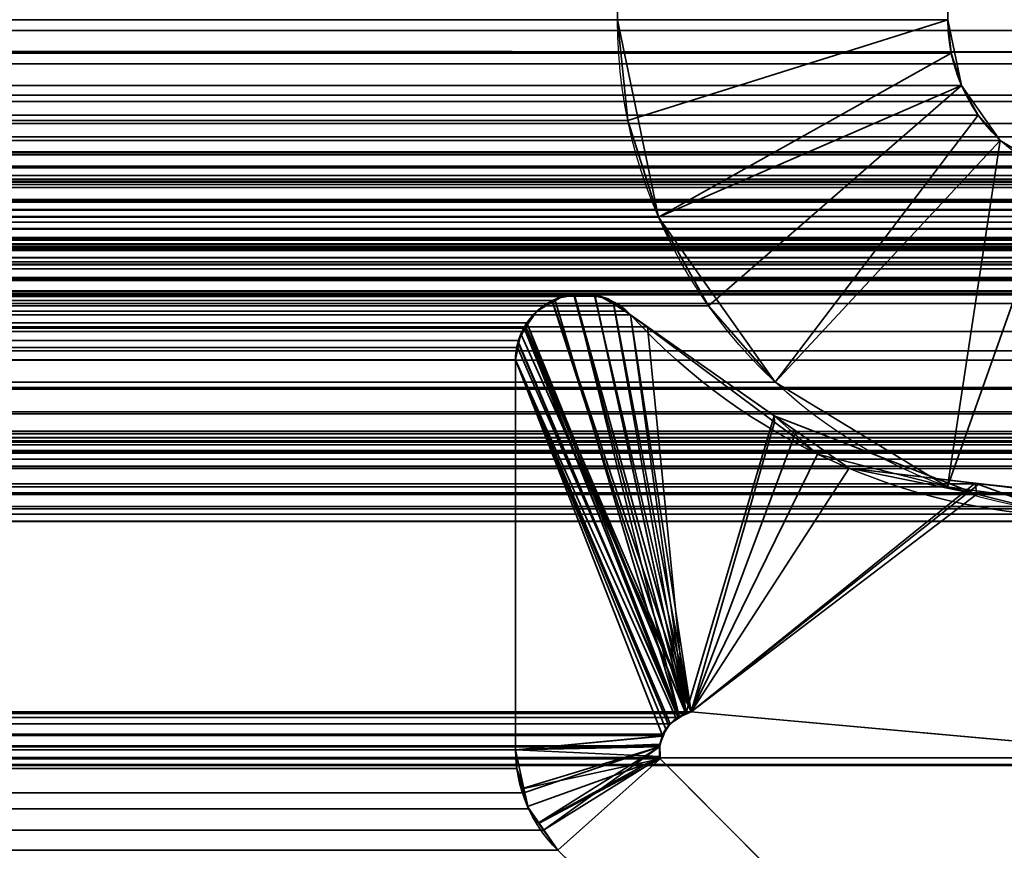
# Model space of a CAD drawing. Header units: millimetres. Extents: x -587 to 3688, y -115 to 120.
# Tile 160 of 256: x 394.78 to 399.26, y 3.48 to 7.25. Entities that reach past the tile are written whole.
import ezdxf

# ---------------------------------------------------------------- set-up
doc = ezdxf.new("R2010")
doc.units = ezdxf.units.MM
doc.layers.add('151', color=7, linetype='Continuous', true_color=0xffffff)

# ---------------------------------------------------------------- blocks, each defined once
blk = doc.blocks.new('UG_SURFACE_001')
at = {"layer": '151', "color": 252, "linetype": 'Continuous', "lineweight": 35}
for points in [[(587.5, -40, 2198), (587.5, 110, 2198), (-587.5, 110, 2198), (-587.5, -40, 2198)], [(-437.5, -40, 2048.0001), (-437.5, 110, 2048.0001), (437.5, 110, 2048.0001), (437.5, -40, 2048.0001)]]:
    blk.add_3dface(points, dxfattribs=at)
blk = doc.blocks.new('UG_SURFACE_015')
at = {"layer": '151', "color": 252, "linetype": 'Continuous', "lineweight": 35}
for points in [[(-399, 7.25, 2007.4999), (399, 7.25, 2007.4999), (399, 116.92, 2007.4999), (-399, 116.92, 2007.4999)], [(-397.5, 7.25, 2006), (-397.5, 116.92, 2006), (397.5, 116.92, 2006), (397.5, 7.25, 2006)], [(399, 116.92, 2007.4999), (399, 7.25, 2007.4999), (397.5, 7.25, 2006), (397.5, 116.92, 2006)], [(-414, -46.92, 2022.5), (414, -46.92, 2022.5), (414, 13.92, 2022.5), (-414, 13.92, 2022.5)], [(-412.5, -46.92, 2020.9999), (-412.5, 13.92, 2020.9999), (412.5, 13.92, 2020.9999), (412.5, -46.92, 2020.9999)], [(401.9952, 7.1028, 2010.4952), (-401.9781, 7.5631, 2010.478), (-401.9952, 7.1028, 2010.4952)], [(401.9952, 7.1028, 2010.4952), (401.9781, 7.5631, 2010.478), (-401.9781, 7.5631, 2010.478)], [(-400.4984, 7.2009, 2008.9984), (400.4927, 7.3544, 2008.9927), (400.4984, 7.2009, 2008.9984)], [(-400.4984, 7.2009, 2008.9984), (-400.4927, 7.3544, 2008.9927), (400.4927, 7.3544, 2008.9927)], [(399.0157, 7.0973, 2007.5157), (-399, 7.25, 2007.4999), (-399.0157, 7.0973, 2007.5157)], [(399.0157, 7.0973, 2007.5157), (399, 7.25, 2007.4999), (-399, 7.25, 2007.4999)], [(-397.5472, 6.7918, 2006.0472), (397.5, 7.25, 2006), (397.5472, 6.7918, 2006.0472)], [(-397.5472, 6.7918, 2006.0472), (-397.5, 7.25, 2006), (397.5, 7.25, 2006)], [(397.5472, 6.7918, 2006.0472), (397.5, 7.25, 2006), (399, 7.25, 2007.4999)], [(399, 7.25, 2007.4999), (399.0157, 7.0973, 2007.5157), (397.6866, 6.3528, 2006.1867), (397.5472, 6.7918, 2006.0472)], [(400.4984, 7.2009, 2008.9984), (400.4727, 7.0496, 2008.9726), (-400.4727, 7.0496, 2008.9726), (-400.4984, 7.2009, 2008.9984)], [(-401.9952, 7.1028, 2010.4952), (-401.9182, 6.6487, 2010.4182), (401.9182, 6.6487, 2010.4182), (401.9952, 7.1028, 2010.4952)], [(-399.0157, 7.0973, 2007.5157), (-399.0622, 6.9509, 2007.5622), (399.0622, 6.9509, 2007.5622)], [(-399.0157, 7.0973, 2007.5157), (399.0622, 6.9509, 2007.5622), (399.0157, 7.0973, 2007.5157)], [(397.9126, 5.9514, 2006.4125), (397.6866, 6.3528, 2006.1867), (399.0157, 7.0973, 2007.5157), (399.0622, 6.9509, 2007.5622)], [(-400.4168, 6.9066, 2008.9169), (-400.4727, 7.0496, 2008.9726), (400.4727, 7.0496, 2008.9726)], [(-400.4168, 6.9066, 2008.9169), (400.4727, 7.0496, 2008.9726), (400.4168, 6.9066, 2008.9169)], [(399.1375, 6.8171, 2007.6375), (-399.0622, 6.9509, 2007.5622), (-399.1375, 6.8171, 2007.6375)], [(399.1375, 6.8171, 2007.6375), (399.0622, 6.9509, 2007.5622), (-399.0622, 6.9509, 2007.5622)], [(398.2155, 5.6045, 2006.7155), (397.9126, 5.9514, 2006.4125), (399.0622, 6.9509, 2007.5622), (399.1375, 6.8171, 2007.6375)], [(400.4168, 6.9066, 2008.9169), (400.3329, 6.778, 2008.8329), (-400.3329, 6.778, 2008.8329), (-400.4168, 6.9066, 2008.9169)], [(-399.1375, 6.8171, 2007.6375), (-399.2385, 6.7015, 2007.7386), (399.2385, 6.7015, 2007.7386)], [(-399.1375, 6.8171, 2007.6375), (399.2385, 6.7015, 2007.7386), (399.1375, 6.8171, 2007.6375)], [(399.1375, 6.8171, 2007.6375), (399.2385, 6.7015, 2007.7386), (398.9989, 5.1291, 2007.499), (398.2155, 5.6045, 2006.7155)], [(400.0963, 6.5847, 2008.5964), (-400.0963, 6.5847, 2008.5964), (-400.3329, 6.778, 2008.8329), (400.3329, 6.778, 2008.8329)], [(397.5472, 6.7918, 2006.0472), (-397.6866, 6.3528, 2006.1867), (-397.5472, 6.7918, 2006.0472)], [(397.5472, 6.7918, 2006.0472), (397.6866, 6.3528, 2006.1867), (-397.6866, 6.3528, 2006.1867)], [(399.2385, 6.7015, 2007.7386), (-399.2385, 6.7015, 2007.7386), (-399.4997, 6.543, 2007.9997), (399.4997, 6.543, 2007.9997)], [(399.2385, 6.7015, 2007.7386), (399.4997, 6.543, 2007.9997), (398.9989, 5.1291, 2007.499)], [(401.9182, 6.6487, 2010.4182), (-401.9182, 6.6487, 2010.4182), (-401.7503, 6.2198, 2010.2503)], [(401.7503, 6.2198, 2010.2503), (401.9182, 6.6487, 2010.4182), (-401.7503, 6.2198, 2010.2503)], [(399.8023, 6.5018, 2008.3022), (-399.8023, 6.5018, 2008.3022), (-400.0963, 6.5847, 2008.5964), (400.0963, 6.5847, 2008.5964)], [(399.4997, 6.543, 2007.9997), (-399.4997, 6.543, 2007.9997), (-399.8023, 6.5018, 2008.3022), (399.8023, 6.5018, 2008.3022)], [(399.907, 5.0055, 2008.4069), (398.9989, 5.1291, 2007.499), (399.4997, 6.543, 2007.9997), (399.8023, 6.5018, 2008.3022)], [(-397.9126, 5.9514, 2006.4125), (397.6866, 6.3528, 2006.1867), (397.9126, 5.9514, 2006.4125)], [(-397.9126, 5.9514, 2006.4125), (-397.6866, 6.3528, 2006.1867), (397.6866, 6.3528, 2006.1867)], [(-401.7503, 6.2198, 2010.2503), (-401.4986, 5.834, 2009.9986), (401.4986, 5.834, 2009.9986), (401.7503, 6.2198, 2010.2503)], [(397.9126, 5.9514, 2006.4125), (-398.2155, 5.6045, 2006.7155), (-397.9126, 5.9514, 2006.4125)], [(397.9126, 5.9514, 2006.4125), (398.2155, 5.6045, 2006.7155), (-398.2155, 5.6045, 2006.7155)], [(401.4986, 5.834, 2009.9986), (-401.4986, 5.834, 2009.9986), (-400.7889, 5.2542, 2009.289), (400.7889, 5.2542, 2009.289)], [(398.9989, 5.1291, 2007.499), (-398.9989, 5.1291, 2007.499), (-398.2155, 5.6045, 2006.7155), (398.2155, 5.6045, 2006.7155)], [(400.7889, 5.2542, 2009.289), (-400.7889, 5.2542, 2009.289), (-399.907, 5.0055, 2008.4069), (399.907, 5.0055, 2008.4069)], [(399.907, 5.0055, 2008.4069), (-399.907, 5.0055, 2008.4069), (-398.9989, 5.1291, 2007.499), (398.9989, 5.1291, 2007.499)]]:
    blk.add_3dface(points, dxfattribs=at)
blk = doc.blocks.new('UG_SURFACE_016')
at = {"layer": '151', "color": 252, "linetype": 'Continuous', "lineweight": 35}
for points in [[(397.5, 7.25, 2006), (397.5, 116.92, 2006), (397.5, 116.92, -7), (397.5, 7.25, -7)], [(399, 116.92, -7), (399, 7.25, -7), (397.5, 7.25, -7), (397.5, 116.92, -7)], [(397.5, 116.92, 2006), (397.5, 7.25, 2006), (399, 7.25, 2007.4999), (399, 116.92, 2007.4999)], [(399, 7.25, 2007.4999), (399, 7.25, -7), (399, 116.92, -7), (399, 116.92, 2007.4999)], [(397.5472, 6.7918, 2006.0472), (397.5, 7.25, -7), (397.6866, 6.3528, -7)], [(397.5472, 6.7918, 2006.0472), (397.5, 7.25, 2006), (397.5, 7.25, -7)], [(399, 7.25, -7), (399.0622, 6.9509, -7), (397.6866, 6.3528, -7), (397.5, 7.25, -7)], [(399, 7.25, 2007.4999), (397.5, 7.25, 2006), (397.5472, 6.7918, 2006.0472)], [(397.5472, 6.7918, 2006.0472), (397.6866, 6.3528, 2006.1867), (399.0157, 7.0973, 2007.5157), (399, 7.25, 2007.4999)], [(399.0622, 6.9509, -7), (399, 7.25, -7), (399, 7.25, 2007.4999)], [(399, 7.25, 2007.4999), (399.0157, 7.0973, 2007.5157), (399.0622, 6.9509, -7)], [(399.0622, 6.9509, 2007.5622), (399.0157, 7.0973, 2007.5157), (397.6866, 6.3528, 2006.1867), (397.9126, 5.9514, 2006.4125)], [(399.0157, 7.0973, 2007.5157), (399.0622, 6.9509, 2007.5622), (399.0622, 6.9509, -7)], [(398.2155, 5.6045, -7), (397.6866, 6.3528, -7), (399.0622, 6.9509, -7), (399.2385, 6.7015, -7)], [(399.1375, 6.8171, 2007.6375), (399.0622, 6.9509, 2007.5622), (397.9126, 5.9514, 2006.4125), (398.2155, 5.6045, 2006.7155)], [(399.2385, 6.7015, -7), (399.0622, 6.9509, -7), (399.0622, 6.9509, 2007.5622)], [(399.0622, 6.9509, 2007.5622), (399.1375, 6.8171, 2007.6375), (399.2385, 6.7015, -7)], [(398.2155, 5.6045, 2006.7155), (398.9989, 5.1291, 2007.499), (399.2385, 6.7015, 2007.7386), (399.1375, 6.8171, 2007.6375)], [(399.1375, 6.8171, 2007.6375), (399.2385, 6.7015, 2007.7386), (399.2385, 6.7015, -7)], [(397.6866, 6.3528, -7), (397.6866, 6.3528, 2006.1867), (397.5472, 6.7918, 2006.0472)], [(399.2385, 6.7015, -7), (399.4997, 6.543, -7), (398.9989, 5.1291, -7), (398.2155, 5.6045, -7)], [(398.9989, 5.1291, 2007.499), (399.4997, 6.543, 2007.9997), (399.2385, 6.7015, 2007.7386)], [(399.4997, 6.543, 2007.9997), (399.4997, 6.543, -7), (399.2385, 6.7015, -7), (399.2385, 6.7015, 2007.7386)], [(399.907, 5.0055, -7), (398.9989, 5.1291, -7), (399.4997, 6.543, -7), (399.8023, 6.5018, -7)], [(399.8023, 6.5018, 2008.3022), (399.4997, 6.543, 2007.9997), (398.9989, 5.1291, 2007.499), (399.907, 5.0055, 2008.4069)], [(397.9126, 5.9514, 2006.4125), (397.6866, 6.3528, -7), (398.2155, 5.6045, -7)], [(397.9126, 5.9514, 2006.4125), (397.6866, 6.3528, 2006.1867), (397.6866, 6.3528, -7)], [(398.2155, 5.6045, -7), (398.2155, 5.6045, 2006.7155), (397.9126, 5.9514, 2006.4125)], [(398.2155, 5.6045, 2006.7155), (398.2155, 5.6045, -7), (398.9989, 5.1291, -7), (398.9989, 5.1291, 2007.499)], [(398.9989, 5.1291, 2007.499), (398.9989, 5.1291, -7), (399.907, 5.0055, -7), (399.907, 5.0055, 2008.4069)]]:
    blk.add_3dface(points, dxfattribs=at)
blk = doc.blocks.new('UG_SURFACE_018')
at = {"layer": '151', "color": 7, "linetype": 'Continuous', "lineweight": 35}
for points in [[(-410.5615, 6.7187, 2019.0616), (-410.5615, 11.8663, 2019.0616), (410.5615, 11.8663, 2019.0616), (410.5615, 6.7187, 2019.0616)], [(-403.5, 11.8277, 2012.0001), (-403.5, 5.7035, 2012.0001), (403.5, 5.7035, 2012.0001), (403.5, 11.8277, 2012.0001)], [(402.4649, 7.3975, 2010.9649), (402.3002, 6.8779, 2010.8001), (-402.3002, 6.8779, 2010.8001), (-402.4649, 7.3975, 2010.9649)], [(412.9353, 6.5775, 2021.4353), (411.5888, 7.3541, 2020.0887), (-411.5888, 7.3541, 2020.0887), (-412.9353, 6.5775, 2021.4353)], [(-402.3002, 6.8779, 2010.8001), (402.3002, 6.8779, 2010.8001), (402.2059, 6.5802, 2010.7059)], [(-402.2059, 6.5802, 2010.7059), (-402.3002, 6.8779, 2010.8001), (402.2059, 6.5802, 2010.7059)], [(-410.5516, 6.6518, 2019.0516), (-410.5615, 6.7187, 2019.0616), (410.5615, 6.7187, 2019.0616)], [(410.5615, 6.7187, 2019.0616), (410.555, 6.6507, 2019.0549), (-410.5516, 6.6518, 2019.0516)], [(-410.5516, 6.6518, 2019.0516), (410.555, 6.6507, 2019.0549), (410.5538, 6.638, 2019.0537)], [(-410.5433, 6.596, 2019.0432), (-410.5516, 6.6518, 2019.0516), (410.5538, 6.638, 2019.0537)], [(-410.5109, 6.5274, 2019.0108), (-410.5433, 6.596, 2019.0432), (410.5538, 6.638, 2019.0537)], [(410.5538, 6.638, 2019.0537), (410.513, 6.5252, 2019.0129), (-410.5109, 6.5274, 2019.0108)], [(412.9353, 6.5775, 2021.4353), (-412.9353, 6.5775, 2021.4353), (-413.0041, 6.5125, 2021.5042), (413.0041, 6.5125, 2021.5042)], [(402.2059, 6.5802, 2010.7059), (401.8748, 6.1376, 2010.3748), (-401.8748, 6.1376, 2010.3748), (-402.2059, 6.5802, 2010.7059)], [(-413.0294, 6.4886, 2021.5294), (-413.0551, 6.4328, 2021.5549), (413.0551, 6.4328, 2021.5549)], [(413.0294, 6.4886, 2021.5294), (413.0041, 6.5125, 2021.5042), (-413.0041, 6.5125, 2021.5042), (-413.0294, 6.4886, 2021.5294)], [(-413.0294, 6.4886, 2021.5294), (413.0551, 6.4328, 2021.5549), (413.0294, 6.4886, 2021.5294)], [(-410.491, 6.4854, 2018.991), (-410.5109, 6.5274, 2019.0108), (410.513, 6.5252, 2019.0129)], [(-410.491, 6.4854, 2018.991), (410.513, 6.5252, 2019.0129), (410.5099, 6.5167, 2019.0098)], [(-410.4331, 6.4281, 2018.9331), (-410.491, 6.4854, 2018.991), (410.5099, 6.5167, 2019.0098)], [(410.5099, 6.5167, 2019.0098), (410.4333, 6.4266, 2018.9333), (-410.4331, 6.4281, 2018.9331)], [(413.0757, 6.388, 2021.5757), (413.0602, 6.4216, 2021.5602), (-413.0602, 6.4216, 2021.5602), (-413.0757, 6.388, 2021.5757)], [(413.0551, 6.4328, 2021.5549), (-413.0551, 6.4328, 2021.5549), (-413.0602, 6.4216, 2021.5602), (413.0602, 6.4216, 2021.5602)], [(-410.3693, 6.365, 2018.8692), (-410.4331, 6.4281, 2018.9331), (410.4333, 6.4266, 2018.9333)], [(-410.3693, 6.365, 2018.8692), (410.4333, 6.4266, 2018.9333), (410.3988, 6.386, 2018.8987)], [(-413.0822, 6.3309, 2021.5821), (413.0822, 6.3309, 2021.5821), (413.0757, 6.388, 2021.5757)], [(-413.0757, 6.388, 2021.5757), (-413.0822, 6.3309, 2021.5821), (413.0757, 6.388, 2021.5757)], [(-410.3335, 6.3511, 2018.8334), (-410.3693, 6.365, 2018.8692), (410.3988, 6.386, 2018.8987)], [(410.3988, 6.386, 2018.8987), (410.3321, 6.3568, 2018.832), (-410.3335, 6.3511, 2018.8334)], [(-410.2079, 6.3024, 2018.708), (-410.3335, 6.3511, 2018.8334), (410.3321, 6.3568, 2018.832)], [(410.3321, 6.3568, 2018.832), (410.2079, 6.3024, 2018.708), (-410.2079, 6.3024, 2018.708)], [(413.0822, 6.3309, 2021.5821), (-413.0822, 6.3309, 2021.5821), (-413.0858, 6.2992, 2021.5857)], [(413.0858, 6.2992, 2021.5857), (413.0822, 6.3309, 2021.5821), (-413.0858, 6.2992, 2021.5857)], [(-413.0858, 6.2992, 2021.5857), (-413.0765, 6.2316, 2021.5766), (413.0765, 6.2316, 2021.5766), (413.0858, 6.2992, 2021.5857)], [(412.0291, 6.2483, 2020.529), (-412.0291, 6.2483, 2020.529), (-411.9664, 6.2642, 2020.4663)], [(412.0291, 6.2483, 2020.529), (-411.9664, 6.2642, 2020.4663), (-411.9352, 6.2596, 2020.4351)], [(411.8686, 6.2615, 2020.3686), (-411.9352, 6.2596, 2020.4351), (-411.8428, 6.2462, 2020.3428)], [(411.8686, 6.2615, 2020.3686), (411.9342, 6.2561, 2020.4341), (-411.9352, 6.2596, 2020.4351)], [(-411.8428, 6.2462, 2020.3428), (411.8434, 6.2499, 2020.3433), (411.8686, 6.2615, 2020.3686)], [(-403.9892, 5.2872, 2012.4891), (-410.2079, 6.3024, 2018.708), (410.2079, 6.3024, 2018.708), (403.9892, 5.2872, 2012.4891)], [(413.0765, 6.2316, 2021.5766), (-413.0765, 6.2316, 2021.5766), (-413.0723, 6.2218, 2021.5724)], [(-413.0723, 6.2218, 2021.5724), (413.0728, 6.2213, 2021.5728), (413.0765, 6.2316, 2021.5766)], [(413.0539, 6.1695, 2021.554), (-413.0723, 6.2218, 2021.5724), (-413.0377, 6.1404, 2021.5378)], [(413.0539, 6.1695, 2021.554), (413.0728, 6.2213, 2021.5728), (-413.0723, 6.2218, 2021.5724)], [(412.0291, 6.2483, 2020.529), (412.6932, 6.0016, 2021.1933), (-412.6932, 6.0016, 2021.1933), (-412.0291, 6.2483, 2020.529)], [(-411.9352, 6.2596, 2020.4351), (411.9342, 6.2561, 2020.4341), (412.0291, 6.2483, 2020.529)], [(411.8434, 6.2499, 2020.3433), (-411.8428, 6.2462, 2020.3428), (-411.8025, 6.2403, 2020.3025)], [(-411.8025, 6.2403, 2020.3025), (411.7604, 6.2119, 2020.2603), (411.8434, 6.2499, 2020.3433)], [(-411.8025, 6.2403, 2020.3025), (-411.762, 6.2093, 2020.262), (411.7604, 6.2119, 2020.2603)], [(411.7416, 6.2033, 2020.2415), (411.7604, 6.2119, 2020.2603), (-411.762, 6.2093, 2020.262)], [(411.7416, 6.2033, 2020.2415), (-411.762, 6.2093, 2020.262), (-411.6961, 6.1589, 2020.196)], [(-411.6961, 6.1589, 2020.196), (411.6962, 6.151, 2020.1962), (411.7416, 6.2033, 2020.2415)], [(413.0539, 6.1695, 2021.554), (-413.0377, 6.1404, 2021.5378), (-413.0346, 6.1372, 2021.5347)], [(-413.0346, 6.1372, 2021.5347), (413.0324, 6.1402, 2021.5325), (413.0539, 6.1695, 2021.554)], [(412.9876, 6.0792, 2021.4877), (413.0324, 6.1402, 2021.5325), (-413.0346, 6.1372, 2021.5347)], [(-413.0346, 6.1372, 2021.5347), (-412.9668, 6.0667, 2021.4667), (412.9675, 6.0671, 2021.4674)], [(412.9675, 6.0671, 2021.4674), (412.9876, 6.0792, 2021.4877), (-413.0346, 6.1372, 2021.5347)], [(-411.6961, 6.1589, 2020.196), (-411.6939, 6.1552, 2020.1938), (411.6962, 6.151, 2020.1962)], [(411.6682, 6.1188, 2020.1681), (-411.6939, 6.1552, 2020.1938), (-411.6465, 6.0731, 2020.1464)], [(411.6682, 6.1188, 2020.1681), (411.6962, 6.151, 2020.1962), (-411.6939, 6.1552, 2020.1938)], [(401.5822, 5.7463, 2010.0822), (-401.5822, 5.7463, 2010.0822), (-401.8748, 6.1376, 2010.3748), (401.8748, 6.1376, 2010.3748)], [(-411.6465, 6.0731, 2020.1464), (411.6465, 6.0731, 2020.1464), (411.6682, 6.1188, 2020.1681)], [(412.9675, 6.0671, 2021.4674), (-412.9668, 6.0667, 2021.4667), (-412.9479, 6.0471, 2021.4479)], [(412.9675, 6.0671, 2021.4674), (-412.9479, 6.0471, 2021.4479), (-412.885, 6.014, 2021.385)], [(-412.885, 6.014, 2021.385), (412.8841, 6.0169, 2021.384), (412.9675, 6.0671, 2021.4674)], [(411.6322, 6.0177, 2020.1321), (-411.6465, 6.0731, 2020.1464), (-411.6322, 6.0177, 2020.1321)], [(411.6322, 6.0177, 2020.1321), (411.6465, 6.0731, 2020.1464), (-411.6465, 6.0731, 2020.1464)], [(412.8841, 6.0169, 2021.384), (-412.885, 6.014, 2021.385), (-412.8833, 6.0132, 2021.3833)], [(412.8696, 6.0082, 2021.3697), (412.8841, 6.0169, 2021.384), (-412.8833, 6.0132, 2021.3833)], [(-412.8833, 6.0132, 2021.3833), (-412.7925, 6.0044, 2021.2924), (412.7929, 6.0053, 2021.2929)], [(412.7929, 6.0053, 2021.2929), (412.8696, 6.0082, 2021.3697), (-412.8833, 6.0132, 2021.3833)], [(412.7929, 6.0053, 2021.2929), (-412.7925, 6.0044, 2021.2924), (-412.715, 5.9969, 2021.215)], [(412.6932, 6.0016, 2021.1933), (412.7929, 6.0053, 2021.2929), (-412.715, 5.9969, 2021.215)], [(-412.715, 5.9969, 2021.215), (-412.6932, 6.0016, 2021.1933), (412.6932, 6.0016, 2021.1933)], [(-411.6322, 6.0177, 2020.1321), (411.6284, 5.9608, 2020.1285), (411.6322, 6.0177, 2020.1321)], [(-411.6322, 6.0177, 2020.1321), (-411.6284, 5.9608, 2020.1285), (411.6284, 5.9608, 2020.1285)], [(-397.4814, 5.9607, 2005.9814), (397.4814, 5.9607, 2005.9814), (397.4194, 5.9954, 2005.9195)], [(-397.4194, 5.9954, 2005.9195), (-397.4814, 5.9607, 2005.9814), (397.4194, 5.9954, 2005.9195)], [(397.4194, 5.9954, 2005.9195), (397.3989, 5.9952, 2005.899), (-397.3989, 5.9952, 2005.899), (-397.4194, 5.9954, 2005.9195)], [(397.3063, 5.9944, 2005.8062), (-397.3063, 5.9944, 2005.8062), (-397.3989, 5.9952, 2005.899), (397.3989, 5.9952, 2005.899)], [(-397.2507, 5.9939, 2005.7507), (-397.3063, 5.9944, 2005.8062), (397.3063, 5.9944, 2005.8062)], [(-397.2507, 5.9939, 2005.7507), (397.3063, 5.9944, 2005.8062), (397.2507, 5.9939, 2005.7507)], [(397.2507, 5.9939, 2005.7507), (-397.2166, 5.9744, 2005.7166), (-397.2507, 5.9939, 2005.7507)], [(397.2507, 5.9939, 2005.7507), (397.2166, 5.9744, 2005.7166), (-397.2166, 5.9744, 2005.7166)], [(397.7821, 4.082, 2006.2821), (397.2166, 5.9744, 2005.7166), (397.2507, 5.9939, 2005.7507), (397.3063, 5.9944, 2005.8062)], [(397.3063, 5.9944, 2005.8062), (397.3989, 5.9952, 2005.899), (397.81, 4.1003, 2006.31), (397.7821, 4.082, 2006.2821)], [(397.81, 4.1003, 2006.31), (397.3989, 5.9952, 2005.899), (397.4194, 5.9954, 2005.9195), (397.4814, 5.9607, 2005.9814)], [(411.675, 2.6459, 2020.175), (411.6284, 5.9608, 2020.1285), (-411.6284, 5.9608, 2020.1285), (-411.675, 2.6459, 2020.175)], [(397.5427, 5.9264, 2006.0427), (397.4814, 5.9607, 2005.9814), (-397.4814, 5.9607, 2005.9814), (-397.5427, 5.9264, 2006.0427)], [(397.1333, 5.9269, 2005.6334), (-397.1333, 5.9269, 2005.6334), (-397.2166, 5.9744, 2005.7166), (397.2166, 5.9744, 2005.7166)], [(397.0878, 5.8734, 2005.5878), (397.1333, 5.9269, 2005.6334), (397.2166, 5.9744, 2005.7166), (397.7821, 4.082, 2006.2821)], [(397.4814, 5.9607, 2005.9814), (397.5427, 5.9264, 2006.0427), (397.5592, 5.9099, 2006.0592), (397.81, 4.1003, 2006.31)], [(397.5592, 5.9099, 2006.0592), (-397.5592, 5.9099, 2006.0592), (-397.6366, 5.8555, 2006.1367), (397.6366, 5.8555, 2006.1367)], [(-397.5427, 5.9264, 2006.0427), (-397.5592, 5.9099, 2006.0592), (397.5592, 5.9099, 2006.0592)], [(-397.5427, 5.9264, 2006.0427), (397.5592, 5.9099, 2006.0592), (397.5427, 5.9264, 2006.0427)], [(-397.0878, 5.8734, 2005.5878), (-397.1333, 5.9269, 2005.6334), (397.1333, 5.9269, 2005.6334)], [(-397.0878, 5.8734, 2005.5878), (397.1333, 5.9269, 2005.6334), (397.0878, 5.8734, 2005.5878)], [(397.81, 4.1003, 2006.31), (397.5592, 5.9099, 2006.0592), (397.6366, 5.8555, 2006.1367)], [(397.0878, 5.8734, 2005.5878), (-397.0761, 5.8487, 2005.5761), (-397.0878, 5.8734, 2005.5878)], [(397.0878, 5.8734, 2005.5878), (397.0761, 5.8487, 2005.5761), (-397.0761, 5.8487, 2005.5761)], [(397.7821, 4.082, 2006.2821), (397.0761, 5.8487, 2005.5761), (397.0878, 5.8734, 2005.5878)], [(397.6366, 5.8555, 2006.1367), (-397.6366, 5.8555, 2006.1367), (-398.3118, 5.3813, 2006.8119), (398.3118, 5.3813, 2006.8119)], [(-397.0497, 5.793, 2005.5497), (-397.0761, 5.8487, 2005.5761), (397.0761, 5.8487, 2005.5761)], [(-397.0497, 5.793, 2005.5497), (397.0761, 5.8487, 2005.5761), (397.0497, 5.793, 2005.5497)], [(397.045, 5.7619, 2005.5451), (397.0497, 5.793, 2005.5497), (397.0761, 5.8487, 2005.5761), (397.7821, 4.082, 2006.2821)], [(397.8342, 4.1071, 2006.3343), (397.81, 4.1003, 2006.31), (397.6366, 5.8555, 2006.1367), (398.3118, 5.3813, 2006.8119)], [(397.0497, 5.793, 2005.5497), (-397.045, 5.7619, 2005.5451), (-397.0497, 5.793, 2005.5497)], [(397.0497, 5.793, 2005.5497), (397.045, 5.7619, 2005.5451), (-397.045, 5.7619, 2005.5451)], [(-401.5822, 5.7463, 2010.0822), (401.5822, 5.7463, 2010.0822), (401.3839, 5.5793, 2009.8839)], [(-401.3839, 5.5793, 2009.8839), (-401.5822, 5.7463, 2010.0822), (401.3839, 5.5793, 2009.8839)], [(397.0367, 5.7056, 2005.5368), (-397.0367, 5.7056, 2005.5368), (-397.045, 5.7619, 2005.5451), (397.045, 5.7619, 2005.5451)], [(397.7821, 4.082, 2006.2821), (397.7387, 4.0534, 2006.2387), (397.0367, 5.7056, 2005.5368), (397.045, 5.7619, 2005.5451)], [(403.5184, 5.5798, 2012.0184), (-403.5, 5.7035, 2012.0001), (-403.5144, 5.5936, 2012.0144)], [(403.5184, 5.5798, 2012.0184), (403.5, 5.7035, 2012.0001), (-403.5, 5.7035, 2012.0001)], [(397.0367, 5.7056, 2005.5368), (397.0367, 3.935, 2005.5368), (-397.0367, 3.935, 2005.5368), (-397.0367, 5.7056, 2005.5368)], [(397.0367, 3.935, 2005.5368), (397.0367, 5.7056, 2005.5368), (397.7042, 4.0004, 2006.2041), (397.6918, 3.9524, 2006.1917)], [(397.0367, 5.7056, 2005.5368), (397.7387, 4.0534, 2006.2387), (397.7383, 4.053, 2006.2385)], [(397.7383, 4.053, 2006.2385), (397.7079, 4.0061, 2006.2079), (397.7042, 4.0004, 2006.2041), (397.0367, 5.7056, 2005.5368)], [(-403.5144, 5.5936, 2012.0144), (-403.5236, 5.5731, 2012.0237), (403.5221, 5.5719, 2012.0223)], [(-403.5144, 5.5936, 2012.0144), (403.5221, 5.5719, 2012.0223), (403.5184, 5.5798, 2012.0184)], [(403.5707, 5.4695, 2012.0707), (-403.5236, 5.5731, 2012.0237), (-403.5688, 5.4724, 2012.0687)], [(403.5707, 5.4695, 2012.0707), (403.5221, 5.5719, 2012.0223), (-403.5236, 5.5731, 2012.0237)], [(401.3839, 5.5793, 2009.8839), (400.8108, 5.3319, 2009.3107), (-400.8108, 5.3319, 2009.3107), (-401.3839, 5.5793, 2009.8839)], [(-403.5799, 5.4618, 2012.08), (-403.6725, 5.3741, 2012.1725), (403.6705, 5.3696, 2012.1706)], [(-403.5688, 5.4724, 2012.0687), (-403.5799, 5.4618, 2012.08), (403.5795, 5.4607, 2012.0795)], [(403.6705, 5.3696, 2012.1706), (403.5795, 5.4607, 2012.0795), (-403.5799, 5.4618, 2012.08)], [(-403.5688, 5.4724, 2012.0687), (403.5795, 5.4607, 2012.0795), (403.5707, 5.4695, 2012.0707)], [(410.3243, 5.3515, 2018.8243), (-410.3243, 5.3515, 2018.8243), (-410.1892, 5.381, 2018.6892), (410.1892, 5.381, 2018.6892)], [(-410.1892, 5.381, 2018.6892), (-401.0852, 3.8982, 2009.5851), (401.0852, 3.8982, 2009.5851), (410.1892, 5.381, 2018.6892)], [(403.6873, 5.3527, 2012.1872), (-403.6725, 5.3741, 2012.1725), (-403.7099, 5.3386, 2012.2099)], [(403.6873, 5.3527, 2012.1872), (403.6705, 5.3696, 2012.1706), (-403.6725, 5.3741, 2012.1725)], [(398.5513, 5.2131, 2007.0512), (-398.3118, 5.3813, 2006.8119), (-398.5513, 5.2131, 2007.0512)], [(398.5513, 5.2131, 2007.0512), (398.3118, 5.3813, 2006.8119), (-398.3118, 5.3813, 2006.8119)], [(398.3118, 5.3813, 2006.8119), (398.5513, 5.2131, 2007.0512), (397.8342, 4.1071, 2006.3343)], [(410.3867, 5.3379, 2018.8868), (-410.4405, 5.2946, 2018.9404), (-410.3867, 5.3379, 2018.8868)], [(410.3867, 5.3379, 2018.8868), (410.4405, 5.2946, 2018.9404), (-410.4405, 5.2946, 2018.9404)], [(-410.3867, 5.3379, 2018.8868), (-410.3243, 5.3515, 2018.8243), (410.3243, 5.3515, 2018.8243), (410.3867, 5.3379, 2018.8868)], [(-403.7099, 5.3386, 2012.2099), (-403.7871, 5.3179, 2012.2871), (403.7878, 5.3195, 2012.2879)], [(-403.7099, 5.3386, 2012.2099), (403.7878, 5.3195, 2012.2879), (403.6873, 5.3527, 2012.1872)], [(-400.8108, 5.3319, 2009.3107), (400.8108, 5.3319, 2009.3107), (400.1085, 5.0287, 2008.6086)], [(-400.1085, 5.0287, 2008.6086), (-400.8108, 5.3319, 2009.3107), (400.1085, 5.0287, 2008.6086)], [(-410.5305, 5.2222, 2019.0306), (-410.4405, 5.2946, 2018.9404), (410.4405, 5.2946, 2018.9404), (410.5305, 5.2222, 2019.0306)], [(-403.9552, 5.2832, 2012.4552), (-403.9892, 5.2872, 2012.4891), (403.9892, 5.2872, 2012.4891)], [(-403.9552, 5.2832, 2012.4552), (403.9892, 5.2872, 2012.4891), (403.9552, 5.2832, 2012.4552)], [(403.9552, 5.2832, 2012.4552), (403.9212, 5.2819, 2012.4211), (-403.9212, 5.2819, 2012.4211), (-403.9552, 5.2832, 2012.4552)], [(403.9066, 5.2823, 2012.4066), (-403.9071, 5.2857, 2012.4071), (-403.9212, 5.2819, 2012.4211)], [(-403.9212, 5.2819, 2012.4211), (403.9212, 5.2819, 2012.4211), (403.9066, 5.2823, 2012.4066)], [(403.8997, 5.2825, 2012.3997), (-403.7871, 5.3179, 2012.2871), (-403.9071, 5.2857, 2012.4071)], [(-403.9071, 5.2857, 2012.4071), (403.9066, 5.2823, 2012.4066), (403.8997, 5.2825, 2012.3997)], [(403.8997, 5.2825, 2012.3997), (403.7878, 5.3195, 2012.2879), (-403.7871, 5.3179, 2012.2871)], [(410.5964, 5.1017, 2019.0964), (-410.5964, 5.1017, 2019.0964), (-410.5361, 5.2121, 2019.0361), (410.5361, 5.2121, 2019.0361)], [(410.5361, 5.2121, 2019.0361), (-410.5361, 5.2121, 2019.0361), (-410.5305, 5.2222, 2019.0306)], [(410.5305, 5.2222, 2019.0306), (410.5361, 5.2121, 2019.0361), (-410.5305, 5.2222, 2019.0306)], [(-398.5513, 5.2131, 2007.0512), (-399.143, 5.1431, 2007.643), (399.143, 5.1431, 2007.643)], [(-398.5513, 5.2131, 2007.0512), (399.143, 5.1431, 2007.643), (398.5513, 5.2131, 2007.0512)], [(397.8342, 4.1071, 2006.3343), (398.5513, 5.2131, 2007.0512), (399.143, 5.1431, 2007.643)], [(399.143, 5.1431, 2007.643), (-399.143, 5.1431, 2007.643), (-400.0121, 5.0402, 2008.512), (400.0121, 5.0402, 2008.512)], [(400.5368, 3.8635, 2009.0368), (397.8342, 4.1071, 2006.3343), (399.143, 5.1431, 2007.643), (400.0121, 5.0402, 2008.512)], [(-410.6005, 5.0942, 2019.1004), (-410.5964, 5.1017, 2019.0964), (410.5964, 5.1017, 2019.0964), (410.6005, 5.0942, 2019.1004)], [(410.6224, 4.9715, 2019.1224), (-410.6224, 4.9715, 2019.1224), (-410.6005, 5.0942, 2019.1004)], [(410.6005, 5.0942, 2019.1004), (410.6224, 4.9715, 2019.1224), (-410.6005, 5.0942, 2019.1004)], [(400.1085, 5.0287, 2008.6086), (400.0121, 5.0402, 2008.512), (-400.0121, 5.0402, 2008.512), (-400.1085, 5.0287, 2008.6086)], [(-410.7049, 2.0412, 2019.2049), (-410.6224, 4.9715, 2019.1224), (410.6224, 4.9715, 2019.1224), (410.7049, 2.0412, 2019.2049)], [(-400.5368, 3.8635, 2009.0368), (-397.8342, 4.1071, 2006.3343), (397.8342, 4.1071, 2006.3343), (400.5368, 3.8635, 2009.0368)], [(397.81, 4.1003, 2006.31), (-397.8342, 4.1071, 2006.3343), (-397.7817, 4.0818, 2006.2819)], [(397.81, 4.1003, 2006.31), (397.8342, 4.1071, 2006.3343), (-397.8342, 4.1071, 2006.3343)], [(-397.7817, 4.0818, 2006.2819), (397.7821, 4.082, 2006.2821), (397.81, 4.1003, 2006.31)], [(397.7387, 4.0534, 2006.2387), (397.7821, 4.082, 2006.2821), (-397.7817, 4.0818, 2006.2819)], [(397.7387, 4.0534, 2006.2387), (-397.7817, 4.0818, 2006.2819), (-397.7551, 4.069, 2006.2551)], [(-397.7551, 4.069, 2006.2551), (397.7383, 4.053, 2006.2385), (397.7387, 4.0534, 2006.2387)], [(-397.7551, 4.069, 2006.2551), (-397.7402, 4.0501, 2006.2401), (397.7383, 4.053, 2006.2385)], [(397.7383, 4.053, 2006.2385), (-397.7402, 4.0501, 2006.2401), (-397.7088, 4.0105, 2006.2089)], [(-397.7088, 4.0105, 2006.2089), (397.7079, 4.0061, 2006.2079), (397.7383, 4.053, 2006.2385)], [(-397.7088, 4.0105, 2006.2089), (-397.7077, 4.0067, 2006.2077), (397.7079, 4.0061, 2006.2079)], [(397.7042, 4.0004, 2006.2041), (-397.7077, 4.0067, 2006.2077), (-397.6917, 3.9554, 2006.1917)], [(397.7042, 4.0004, 2006.2041), (397.7079, 4.0061, 2006.2079), (-397.7077, 4.0067, 2006.2077)], [(-397.6917, 3.9554, 2006.1917), (397.6918, 3.9524, 2006.1917), (397.7042, 4.0004, 2006.2041)], [(-397.6917, 3.9554, 2006.1917), (-397.6917, 3.9526, 2006.1917), (397.6918, 3.9524, 2006.1917)], [(397.6909, 3.949, 2006.191), (-397.6917, 3.9526, 2006.1917), (-397.6917, 3.9049, 2006.1917)], [(397.6909, 3.949, 2006.191), (397.6918, 3.9524, 2006.1917), (-397.6917, 3.9526, 2006.1917)], [(-397.6917, 3.9049, 2006.1917), (397.6934, 3.8999, 2006.1934), (397.6909, 3.949, 2006.191)], [(397.6918, 3.9524, 2006.1917), (397.6909, 3.949, 2006.191), (397.0367, 3.935, 2005.5368)], [(397.0747, 3.7395, 2005.5747), (397.0425, 3.8494, 2005.5425), (397.0367, 3.935, 2005.5368), (397.6909, 3.949, 2006.191)], [(397.6909, 3.949, 2006.191), (397.164, 3.5704, 2005.6641), (397.0961, 3.6663, 2005.5962), (397.0747, 3.7395, 2005.5747)], [(397.164, 3.5704, 2005.6641), (397.6909, 3.949, 2006.191), (397.6934, 3.8999, 2006.1934)], [(400.8118, 3.8675, 2009.3117), (-401.0852, 3.8982, 2009.5851), (-400.8118, 3.8675, 2009.3117)], [(400.8118, 3.8675, 2009.3117), (401.0852, 3.8982, 2009.5851), (-401.0852, 3.8982, 2009.5851)], [(-397.6937, 3.8936, 2006.1936), (-398.9443, 2.6395, 2007.4444), (398.9443, 2.6395, 2007.4444), (397.6937, 3.8936, 2006.1936)], [(-397.6926, 3.8999, 2006.1927), (-397.6937, 3.8936, 2006.1936), (397.6937, 3.8936, 2006.1936)], [(-397.6917, 3.9049, 2006.1917), (-397.6926, 3.8999, 2006.1927), (397.6934, 3.8999, 2006.1934)], [(397.6937, 3.8936, 2006.1936), (397.6934, 3.8999, 2006.1934), (-397.6926, 3.8999, 2006.1927)], [(-397.0425, 3.8494, 2005.5425), (397.0367, 3.935, 2005.5368), (397.0425, 3.8494, 2005.5425)], [(-397.0425, 3.8494, 2005.5425), (-397.0367, 3.935, 2005.5368), (397.0367, 3.935, 2005.5368)], [(397.6934, 3.8999, 2006.1934), (397.6937, 3.8936, 2006.1936), (397.2289, 3.4787, 2005.729), (397.164, 3.5704, 2005.6641)], [(398.477, 2.2621, 2006.9771), (397.2289, 3.4787, 2005.729), (397.6937, 3.8936, 2006.1936), (398.9443, 2.6395, 2007.4444)], [(-400.8118, 3.8675, 2009.3117), (-400.5368, 3.8635, 2009.0368), (400.5368, 3.8635, 2009.0368), (400.8118, 3.8675, 2009.3117)], [(397.0425, 3.8494, 2005.5425), (-397.0747, 3.7395, 2005.5747), (-397.0425, 3.8494, 2005.5425)], [(397.0425, 3.8494, 2005.5425), (397.0747, 3.7395, 2005.5747), (-397.0747, 3.7395, 2005.5747)], [(-397.0961, 3.6663, 2005.5962), (397.0747, 3.7395, 2005.5747), (397.0961, 3.6663, 2005.5962)], [(-397.0961, 3.6663, 2005.5962), (-397.0747, 3.7395, 2005.5747), (397.0747, 3.7395, 2005.5747)], [(397.0961, 3.6663, 2005.5962), (-397.164, 3.5704, 2005.6641), (-397.0961, 3.6663, 2005.5962)], [(397.0961, 3.6663, 2005.5962), (397.164, 3.5704, 2005.6641), (-397.164, 3.5704, 2005.6641)], [(397.2289, 3.4787, 2005.729), (-397.2289, 3.4787, 2005.729), (-397.164, 3.5704, 2005.6641), (397.164, 3.5704, 2005.6641)], [(397.2289, 3.4787, 2005.729), (398.477, 2.2621, 2006.9771), (-398.477, 2.2621, 2006.9771), (-397.2289, 3.4787, 2005.729)]]:
    blk.add_3dface(points, dxfattribs=at)
blk = doc.blocks.new('UG_SURFACE_019')
at = {"layer": '151', "color": 7, "linetype": 'Continuous', "lineweight": 35}
for points in [[(397.3031, 5.9944, 2005.8031), (397.2507, 5.9939, 2005.7507), (397.2041, 5.9673, 2005.7042), (397.81, 4.1003, 2006.31)], [(397.2041, 5.9673, 2005.7042), (397.2507, 5.9939, 2005.7507), (397.2279, 5.9861, -7)], [(397.2042, 5.9712, -7), (397.2279, 5.9861, -7), (397.304, 5.9987, -7), (397.8342, 4.1071, -7)], [(397.2507, 5.9939, 2005.7507), (397.304, 5.9987, -7), (397.2279, 5.9861, -7)], [(397.2507, 5.9939, 2005.7507), (397.3031, 5.9944, 2005.8031), (397.304, 5.9987, -7)], [(397.3952, 5.9961, -7), (397.3498, 6.0064, -7), (397.3031, 5.9944, 2005.8031)], [(397.3498, 6.0064, -7), (397.304, 5.9987, -7), (397.3031, 5.9944, 2005.8031)], [(397.3031, 5.9944, 2005.8031), (397.3964, 5.9952, 2005.8963), (397.3952, 5.9961, -7)], [(397.81, 4.1003, 2006.31), (397.3964, 5.9952, 2005.8963), (397.3031, 5.9944, 2005.8031)], [(397.8342, 4.1071, -7), (397.304, 5.9987, -7), (397.3498, 6.0064, -7), (397.3952, 5.9961, -7)], [(397.4572, 5.982, -7), (397.3952, 5.9961, -7), (397.3964, 5.9952, 2005.8963)], [(397.8342, 4.1071, -7), (397.3952, 5.9961, -7), (397.4572, 5.982, -7), (397.4811, 5.9651, -7)], [(397.3964, 5.9952, 2005.8963), (397.4194, 5.9954, 2005.9195), (397.4572, 5.982, -7)], [(397.4815, 5.9606, 2005.9814), (397.4194, 5.9954, 2005.9195), (397.3964, 5.9952, 2005.8963), (397.81, 4.1003, 2006.31)], [(397.4194, 5.9954, 2005.9195), (397.4815, 5.9606, 2005.9814), (397.4572, 5.982, -7)], [(397.8342, 4.1071, -7), (397.0832, 5.8555, -7), (397.1333, 5.9269, -7), (397.2042, 5.9712, -7)], [(397.81, 4.1003, 2006.31), (397.2041, 5.9673, 2005.7042), (397.1333, 5.9269, 2005.6334), (397.0878, 5.8734, 2005.5878)], [(397.2042, 5.9712, -7), (397.1333, 5.9269, -7), (397.1333, 5.9269, 2005.6334)], [(397.1333, 5.9269, 2005.6334), (397.2041, 5.9673, 2005.7042), (397.2042, 5.9712, -7)], [(397.2279, 5.9861, -7), (397.2042, 5.9712, -7), (397.2041, 5.9673, 2005.7042)], [(397.4815, 5.9606, 2005.9814), (397.4811, 5.9651, -7), (397.4572, 5.982, -7)], [(397.5592, 5.9099, -7), (397.4811, 5.9651, -7), (397.4815, 5.9606, 2005.9814)], [(397.4811, 5.9651, -7), (397.5592, 5.9099, -7), (397.8342, 4.1071, -7)], [(397.4815, 5.9606, 2005.9814), (397.5427, 5.9264, 2006.0427), (397.5592, 5.9099, -7)], [(397.81, 4.1003, 2006.31), (397.5592, 5.9099, 2006.0592), (397.5427, 5.9264, 2006.0427), (397.4815, 5.9606, 2005.9814)], [(397.1333, 5.9269, -7), (397.0832, 5.8555, -7), (397.0802, 5.8573, 2005.5802)], [(397.0802, 5.8573, 2005.5802), (397.0878, 5.8734, 2005.5878), (397.1333, 5.9269, -7)], [(397.0878, 5.8734, 2005.5878), (397.1333, 5.9269, 2005.6334), (397.1333, 5.9269, -7)], [(397.5427, 5.9264, 2006.0427), (397.5592, 5.9099, 2006.0592), (397.5592, 5.9099, -7)], [(398.2125, 5.4233, -7), (397.5592, 5.9099, -7), (397.5592, 5.9099, 2006.0592)], [(397.5592, 5.9099, 2006.0592), (398.2114, 5.4518, 2006.7112), (398.2125, 5.4233, -7)], [(397.8342, 4.1071, -7), (397.5592, 5.9099, -7), (398.2125, 5.4233, -7)], [(398.2114, 5.4518, 2006.7112), (397.5592, 5.9099, 2006.0592), (397.81, 4.1003, 2006.31)], [(397.0878, 5.8734, 2005.5878), (397.0802, 5.8573, 2005.5802), (397.81, 4.1003, 2006.31)], [(397.777, 4.0786, 2006.2768), (397.0802, 5.8573, 2005.5802), (397.0497, 5.793, 2005.5497), (397.0481, 5.7826, 2005.5482)], [(397.0608, 5.8235, -7), (397.0523, 5.7818, -7), (397.0481, 5.7826, 2005.5482)], [(397.0481, 5.7826, 2005.5482), (397.0497, 5.793, 2005.5497), (397.0608, 5.8235, -7)], [(397.0497, 5.793, 2005.5497), (397.0802, 5.8573, 2005.5802), (397.0832, 5.8555, -7)], [(397.0497, 5.793, 2005.5497), (397.0832, 5.8555, -7), (397.0608, 5.8235, -7)], [(397.8342, 4.1071, -7), (397.7761, 4.0817, -7), (397.0523, 5.7818, -7), (397.0608, 5.8235, -7)], [(397.0608, 5.8235, -7), (397.0832, 5.8555, -7), (397.8342, 4.1071, -7)], [(397.777, 4.0786, 2006.2768), (397.81, 4.1003, 2006.31), (397.0802, 5.8573, 2005.5802)], [(397.0367, 5.7056, 2005.5368), (397.0481, 5.7826, 2005.5482), (397.0523, 5.7818, -7)], [(397.0481, 5.7826, 2005.5482), (397.0367, 5.7056, 2005.5368), (397.7387, 4.0534, 2006.2387), (397.777, 4.0786, 2006.2768)], [(397.0523, 5.7818, -7), (397.0367, 5.7056, -7), (397.0367, 5.7056, 2005.5368)], [(397.7761, 4.0817, -7), (397.7657, 4.0772, -7), (397.0367, 5.7056, -7), (397.0523, 5.7818, -7)], [(397.0367, 5.7056, -7), (397.0367, 3.935, -7), (397.0367, 3.935, 2005.5368), (397.0367, 5.7056, 2005.5368)], [(397.0367, 3.935, -7), (397.0367, 5.7056, -7), (397.7197, 4.0294, -7), (397.7071, 3.9975, -7)], [(397.0367, 5.7056, -7), (397.7657, 4.0772, -7), (397.733, 4.0432, -7)], [(397.733, 4.0432, -7), (397.7197, 4.0294, -7), (397.0367, 5.7056, -7)], [(397.0367, 5.7056, 2005.5368), (397.7042, 4.0004, 2006.2041), (397.7323, 4.0436, 2006.2323)], [(397.7038, 3.9988, 2006.2039), (397.7042, 4.0004, 2006.2041), (397.0367, 5.7056, 2005.5368), (397.0367, 3.935, 2005.5368)], [(397.7323, 4.0436, 2006.2323), (397.7387, 4.0534, 2006.2387), (397.0367, 5.7056, 2005.5368)], [(397.81, 4.1003, 2006.31), (397.8342, 4.1071, 2006.3343), (398.5513, 5.2131, 2007.0512), (398.2114, 5.4518, 2006.7112)], [(398.2125, 5.4233, -7), (398.4077, 5.278, -7), (397.8342, 4.1071, -7)], [(399.1324, 5.0961, -7), (398.4077, 5.278, -7), (398.2114, 5.4518, 2006.7112)], [(398.2114, 5.4518, 2006.7112), (398.5513, 5.2131, 2007.0512), (399.1324, 5.0961, -7)], [(398.4077, 5.278, -7), (398.2125, 5.4233, -7), (398.2114, 5.4518, 2006.7112)], [(397.8342, 4.1071, -7), (398.4077, 5.278, -7), (399.1324, 5.0961, -7)], [(399.125, 5.1452, 2007.6251), (398.5513, 5.2131, 2007.0512), (397.8342, 4.1071, 2006.3343)], [(398.5513, 5.2131, 2007.0512), (399.125, 5.1452, 2007.6251), (399.1324, 5.0961, -7)], [(399.9592, 5.0464, 2008.4591), (399.125, 5.1452, 2007.6251), (397.8342, 4.1071, 2006.3343), (400.5368, 3.8635, 2009.0368)], [(399.9503, 5.0543, -7), (399.5367, 4.9946, -7), (399.125, 5.1452, 2007.6251)], [(399.125, 5.1452, 2007.6251), (399.9592, 5.0464, 2008.4591), (399.9503, 5.0543, -7)], [(399.5367, 4.9946, -7), (399.1324, 5.0961, -7), (399.125, 5.1452, 2007.6251)], [(399.1324, 5.0961, -7), (399.5367, 4.9946, -7), (400.5368, 3.8635, -7), (397.8342, 4.1071, -7)], [(397.7387, 4.0534, 2006.2387), (397.733, 4.0432, -7), (397.7657, 4.0772, -7)], [(397.7657, 4.0772, -7), (397.777, 4.0786, 2006.2768), (397.7387, 4.0534, 2006.2387)], [(397.7657, 4.0772, -7), (397.7761, 4.0817, -7), (397.777, 4.0786, 2006.2768)], [(397.81, 4.1003, 2006.31), (397.7761, 4.0817, -7), (397.8342, 4.1071, -7)], [(397.81, 4.1003, 2006.31), (397.777, 4.0786, 2006.2768), (397.7761, 4.0817, -7)], [(397.8342, 4.1071, -7), (397.8342, 4.1071, 2006.3343), (397.81, 4.1003, 2006.31)], [(400.5368, 3.8635, 2009.0368), (397.8342, 4.1071, 2006.3343), (397.8342, 4.1071, -7), (400.5368, 3.8635, -7)], [(397.7197, 4.0294, -7), (397.7323, 4.0436, 2006.2323), (397.7042, 4.0004, 2006.2041)], [(397.7042, 4.0004, 2006.2041), (397.7071, 3.9975, -7), (397.7197, 4.0294, -7)], [(397.7197, 4.0294, -7), (397.733, 4.0432, -7), (397.7323, 4.0436, 2006.2323)], [(397.7387, 4.0534, 2006.2387), (397.7323, 4.0436, 2006.2323), (397.733, 4.0432, -7)], [(397.0367, 3.935, 2005.5368), (397.6918, 3.9523, 2006.1917), (397.7038, 3.9988, 2006.2039)], [(397.7071, 3.9975, -7), (397.6925, 3.9606, -7), (397.0367, 3.935, -7)], [(397.6925, 3.9606, -7), (397.7038, 3.9988, 2006.2039), (397.6918, 3.9523, 2006.1917)], [(397.6925, 3.9606, -7), (397.7071, 3.9975, -7), (397.7038, 3.9988, 2006.2039)], [(397.7042, 4.0004, 2006.2041), (397.7038, 3.9988, 2006.2039), (397.7071, 3.9975, -7)], [(397.0367, 3.935, -7), (397.6925, 3.9606, -7), (397.6927, 3.9526, -7)], [(397.0367, 3.935, -7), (397.6927, 3.9526, -7), (397.6935, 3.9051, -7)], [(397.0367, 3.935, 2005.5368), (397.6909, 3.949, 2006.191), (397.6918, 3.9523, 2006.1917)], [(397.6909, 3.949, 2006.191), (397.0367, 3.935, 2005.5368), (397.0425, 3.8494, 2005.5425), (397.0687, 3.7599, 2005.5687)], [(397.0687, 3.7599, 2005.5687), (397.0961, 3.6663, 2005.5962), (397.1404, 3.6037, 2005.6405), (397.6909, 3.949, 2006.191)], [(397.6931, 3.9053, 2006.1932), (397.6909, 3.949, 2006.191), (397.1404, 3.6037, 2005.6405)], [(397.6927, 3.9526, -7), (397.6918, 3.9523, 2006.1917), (397.6909, 3.949, 2006.191)], [(397.6909, 3.949, 2006.191), (397.6935, 3.9051, -7), (397.6927, 3.9526, -7)], [(397.6909, 3.949, 2006.191), (397.6931, 3.9053, 2006.1932), (397.6935, 3.9051, -7)], [(397.6918, 3.9523, 2006.1917), (397.6927, 3.9526, -7), (397.6925, 3.9606, -7)], [(397.0425, 3.8494, 2005.5425), (397.0367, 3.935, -7), (397.074, 3.7587, -7)], [(397.0425, 3.8494, 2005.5425), (397.0367, 3.935, 2005.5368), (397.0367, 3.935, -7)], [(397.074, 3.7587, -7), (397.0367, 3.935, -7), (397.6935, 3.9051, -7), (397.6937, 3.8936, -7)], [(397.6937, 3.8936, -7), (397.0913, 3.6769, -7), (397.074, 3.7587, -7)], [(397.1435, 3.6017, -7), (397.0913, 3.6769, -7), (397.6937, 3.8936, -7)], [(397.1404, 3.6037, 2005.6405), (397.2289, 3.4787, 2005.729), (397.6937, 3.8936, 2006.1936), (397.6931, 3.9053, 2006.1932)], [(397.2289, 3.4787, -7), (397.1435, 3.6017, -7), (397.6937, 3.8936, -7)], [(397.6937, 3.8936, -7), (398.9443, 2.6395, -7), (398.477, 2.2621, -7), (397.2289, 3.4787, -7)], [(398.9443, 2.6395, 2007.4444), (397.6937, 3.8936, 2006.1936), (397.2289, 3.4787, 2005.729), (398.477, 2.2621, 2006.9771)], [(397.6937, 3.8936, -7), (397.6935, 3.9051, -7), (397.6931, 3.9053, 2006.1932)], [(397.6931, 3.9053, 2006.1932), (397.6937, 3.8936, 2006.1936), (397.6937, 3.8936, -7)], [(397.6937, 3.8936, 2006.1936), (398.9443, 2.6395, 2007.4444), (398.9443, 2.6395, -7), (397.6937, 3.8936, -7)], [(397.074, 3.7587, -7), (397.0687, 3.7599, 2005.5687), (397.0425, 3.8494, 2005.5425)], [(397.0961, 3.6663, 2005.5962), (397.0687, 3.7599, 2005.5687), (397.074, 3.7587, -7)], [(397.0961, 3.6663, 2005.5962), (397.074, 3.7587, -7), (397.0913, 3.6769, -7)], [(397.0913, 3.6769, -7), (397.1404, 3.6037, 2005.6405), (397.0961, 3.6663, 2005.5962)], [(397.0913, 3.6769, -7), (397.1435, 3.6017, -7), (397.1404, 3.6037, 2005.6405)], [(397.2289, 3.4787, -7), (397.2289, 3.4787, 2005.729), (397.1404, 3.6037, 2005.6405)], [(397.1404, 3.6037, 2005.6405), (397.1435, 3.6017, -7), (397.2289, 3.4787, -7)], [(397.2289, 3.4787, -7), (398.477, 2.2621, -7), (398.477, 2.2621, 2006.9771), (397.2289, 3.4787, 2005.729)]]:
    blk.add_3dface(points, dxfattribs=at)

msp = doc.modelspace()

# ---------------------------------------------------------------- linework, layer by layer
at = {"layer": '151', "color": 252, "linetype": 'Continuous', "lineweight": -3, "true_color": 0x939598}
for p, q in [((-410.5615, 6.7187, 2019.0615), (410.5615, 6.7187, 2019.0615)), ((412.9353, 6.5775, 2021.4353), (-412.9353, 6.5775, 2021.4353)), ((-410.2079, 6.3024, 2018.7079), (410.2079, 6.3024, 2018.7079)), ((413.0766, 6.2316, 2021.5766), (-413.0766, 6.2316, 2021.5766)), ((412.0291, 6.2483, 2020.5291), (-412.0291, 6.2483, 2020.5291)), ((411.6465, 6.0731, 2020.1465), (-411.6465, 6.0731, 2020.1465)), ((412.6932, 6.0016, 2021.1932), (-412.6932, 6.0016, 2021.1932)), ((-411.6284, 5.9608, 2020.1284), (411.6284, 5.9608, 2020.1284)), ((397.5592, 5.9099, 2006.0592), (-397.5592, 5.9099, 2006.0592)), ((397.1333, 5.9269, 2005.6333), (-397.1333, 5.9269, 2005.6333)), ((397.1333, 5.9269, -7), (397.1333, 5.9269, 2005.6333)), ((397.5592, 5.9099, -7), (397.5592, 5.9099, 2006.0592)), ((401.5821, 5.7463, 2010.0821), (-401.5821, 5.7463, 2010.0821)), ((-403.5, 5.7035, 2012), (403.5, 5.7035, 2012)), ((397.0367, 5.7056, 2005.5367), (-397.0367, 5.7056, 2005.5367)), ((397.0367, 5.7056, -7), (397.0367, 3.935, -7)), ((397.0367, 5.7056, -7), (397.0367, 5.7056, 2005.5367)), ((397.0367, 5.7056, 2005.5367), (397.0367, 3.935, 2005.5367)), ((397.0367, 5.7056, 2005.5367), (397.0367, 3.935, 2005.5367)), ((-410.1891, 5.381, 2018.6891), (410.1891, 5.381, 2018.6891)), ((-403.9892, 5.2872, 2012.4892), (403.9892, 5.2872, 2012.4892)), ((-403.9212, 5.2819, 2012.4212), (403.9212, 5.2819, 2012.4212)), ((-410.6224, 4.9715, 2019.1224), (410.6224, 4.9715, 2019.1224)), ((397.8342, 4.1071, 2006.3342), (-397.8342, 4.1071, 2006.3342)), ((397.8342, 4.1071, 2006.3342), (400.5368, 3.8635, 2009.0368)), ((397.8342, 4.1071, 2006.3342), (400.5368, 3.8635, 2009.0368)), ((400.5368, 3.8635, -7), (397.8342, 4.1071, -7)), ((397.8342, 4.1071, -7), (397.8342, 4.1071, 2006.3342)), ((-401.0852, 3.8982, 2009.5852), (401.0852, 3.8982, 2009.5852)), ((-397.6937, 3.8936, 2006.1937), (397.6937, 3.8936, 2006.1937)), ((397.0367, 3.935, 2005.5367), (-397.0367, 3.935, 2005.5367)), ((397.0367, 3.935, -7), (397.0367, 3.935, 2005.5367)), ((398.9443, 2.6395, 2007.4443), (397.6937, 3.8936, 2006.1937)), ((397.6937, 3.8936, 2006.1937), (397.6937, 3.8936, -7)), ((398.9443, 2.6395, 2007.4443), (397.6937, 3.8936, 2006.1937)), ((397.6937, 3.8936, -7), (398.9443, 2.6395, -7)), ((-400.5368, 3.8635, 2009.0368), (400.5368, 3.8635, 2009.0368)), ((397.2289, 3.4787, 2005.7289), (-397.2289, 3.4787, 2005.7289)), ((397.2289, 3.4787, -7), (397.2289, 3.4787, 2005.7289)), ((398.477, 2.2621, 2006.977), (397.2289, 3.4787, 2005.7289))]:
    msp.add_line(p, q, dxfattribs=at)
at = {"layer": '151', "color": 252, "linetype": 'Continuous', "lineweight": -3, "true_color": 0x939598, "extrusion": (0, 0, -1)}
for radius in [2.25, 0.75]:
    msp.add_arc((-399.75, 7.25, 7), radius, 172, 0, dxfattribs=at)
at = {"layer": '151', "color": 252, "linetype": 'Continuous', "lineweight": -3, "true_color": 0x939598, "extrusion": (0.707107, 6.12323e-17, -0.707107)}
for major_axis, start_param, end_param in [((-2.25, 0, -2.25), 3.001966, 6.283185), ((2.25, 0, 2.25), 6.143559, 9.424778), ((0.75, 0, 0.75), 6.143559, 9.424778), ((-0.75, 0, -0.75), 3.001966, 6.283185)]:
    msp.add_ellipse((399.75, 7.25, 2008.25), major_axis=major_axis, ratio=0.707107, start_param=start_param, end_param=end_param, dxfattribs=at)
at = {"layer": '151', "color": 252, "linetype": 'Continuous', "lineweight": -3, "true_color": 0x939598}
for points in [[(397.1333, 5.9269, 2005.6333), (397.2558, 6.0398, 2005.7558), (397.4462, 6.0316, 2005.9462), (397.5592, 5.9099, 2006.0592)], [(397.5592, 5.9099, -7), (397.4462, 6.0316, -7), (397.2558, 6.0398, -7), (397.1333, 5.9269, -7)], [(397.1333, 5.9269, 2005.6333), (397.2558, 6.0398, 2005.7558), (397.4462, 6.0316, 2005.9462), (397.5592, 5.9099, 2006.0592)], [(397.0367, 5.7056, 2005.5367), (397.0367, 5.7899, 2005.5367), (397.0721, 5.8699, 2005.5721), (397.1333, 5.9269, 2005.6333)], [(397.1333, 5.9269, -7), (397.0721, 5.8699, -7), (397.0367, 5.7899, -7), (397.0367, 5.7056, -7)], [(397.0367, 5.7056, 2005.5367), (397.0367, 5.7899, 2005.5367), (397.0721, 5.8699, 2005.5721), (397.1333, 5.9269, 2005.6333)], [(401.5821, 5.7463, -7), (400.426, 4.6801, -7), (398.6246, 4.7534, -7), (397.5592, 5.9099, -7)], [(397.5592, 5.9099, 2006.0592), (398.6246, 4.7534, 2007.1246), (400.426, 4.6801, 2008.926), (401.5821, 5.7463, 2010.0821)], [(397.5592, 5.9099, 2006.0592), (398.6246, 4.7534, 2007.1246), (400.426, 4.6801, 2008.926), (401.5821, 5.7463, 2010.0821)], [(397.6937, 3.8936, 2006.1937), (397.6735, 3.9913, 2006.1735), (397.7365, 4.0869, 2006.2365), (397.8342, 4.1071, 2006.3342)], [(397.6937, 3.8936, 2006.1937), (397.6735, 3.9913, 2006.1735), (397.7365, 4.0869, 2006.2365), (397.8342, 4.1071, 2006.3342)], [(397.8342, 4.1071, -7), (397.7365, 4.0869, -7), (397.6735, 3.9913, -7), (397.6937, 3.8936, -7)], [(397.2289, 3.4787, 2005.7289), (397.1061, 3.5987, 2005.6061), (397.0367, 3.7633, 2005.5367), (397.0367, 3.935, 2005.5367)], [(397.0367, 3.935, -7), (397.0367, 3.7633, -7), (397.1061, 3.5987, -7), (397.2289, 3.4787, -7)], [(397.2289, 3.4787, 2005.7289), (397.1061, 3.5987, 2005.6061), (397.0367, 3.7633, 2005.5367), (397.0367, 3.935, 2005.5367)]]:
    msp.add_open_spline(points, degree=3, dxfattribs=at)

# ---------------------------------------------------------------- block references
for name in ['UG_SURFACE_015', 'UG_SURFACE_016', 'UG_SURFACE_001', 'UG_SURFACE_018', 'UG_SURFACE_019']:
    msp.add_blockref(name, (0, 0), dxfattribs=at)

doc.saveas('drawing.dxf')
